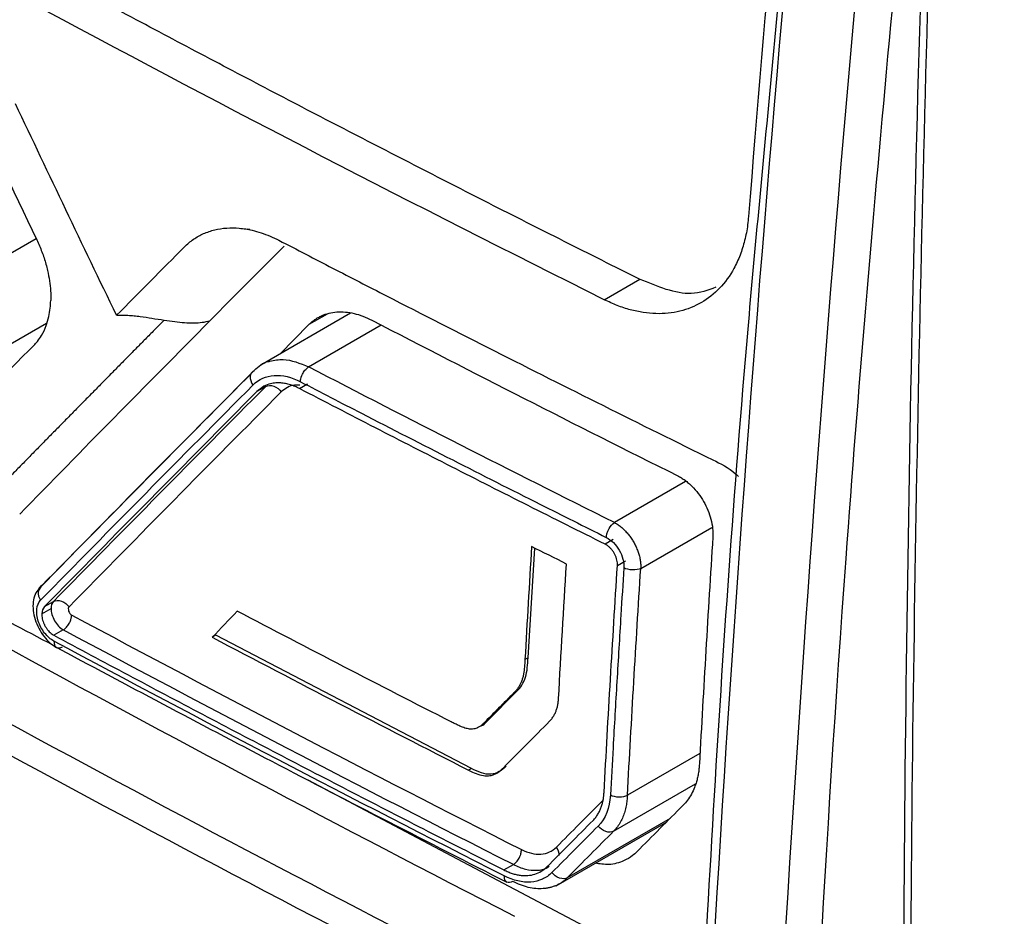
# Model space of a CAD drawing. Header units: millimetres. Extents: x 156812 to 157936, y 112087 to 113571.
# Tile 182 of 204: x 157730 to 157750, y 113280 to 113298. Entities that reach past the tile are written whole.
import ezdxf

# ---------------------------------------------------------------- set-up
doc = ezdxf.new("R2010")
doc.units = ezdxf.units.MM

msp = doc.modelspace()

# ---------------------------------------------------------------- linework, layer by layer
at = {"color": 7, "linetype": 'Continuous', "lineweight": 25}
for p, q in [((157746.447, 113310.513), (157745.186, 113296.916)), ((157734.767, 113294.202), (157734.709, 113294.21)), ((157730.484, 113294.017), (157729.263, 113293.313)), ((157741.871, 113292.797), (157742.583, 113293.208)), ((157736.784, 113292.525), (157734.985, 113291.487)), ((157736.318, 113292.51), (157735.95, 113292.297)), ((157730.691, 113292.323), (157729.251, 113291.491)), ((157735.368, 113291.708), (157735.95, 113292.297)), ((157735.945, 113291.45), (157737.401, 113292.29)), ((157735.761, 113291.015), (157735.924, 113291.111)), ((157735.085, 113291.059), (157734.908, 113290.957)), ((157743.501, 113289.153), (157742.075, 113288.33)), ((157742.604, 113287.41), (157744.029, 113288.233)), ((157742.054, 113287.991), (157741.89, 113287.895)), ((157740.346, 113285.62), (157740.479, 113287.817)), ((157742.136, 113287.467), (157742.301, 113287.562)), ((157730.518, 113286.939), (157730.595, 113287.067)), ((157730.65, 113286.644), (157730.826, 113286.746)), ((157730.595, 113286.5), (157730.779, 113286.606)), ((157731.025, 113286.177), (157730.837, 113286.069)), ((157734.085, 113286.07), (157734.013, 113286.029)), ((157739.21, 113283.398), (157734.085, 113286.07)), ((157740.346, 113285.62), (157740.282, 113285.583)), ((157739.515, 113284.341), (157740.117, 113284.946)), ((157740.117, 113284.946), (157740.055, 113284.909)), ((157739.515, 113284.341), (157739.451, 113284.304)), ((157743.792, 113283.702), (157742.336, 113282.862)), ((157739.21, 113283.398), (157739.153, 113283.365)), ((157735.927, 113283.172), (157741.462, 113280.243)), ((157742.06, 113282.141), (157743.703, 113283.09)), ((157743.191, 113282.398), (157741.132, 113281.209)), ((157740.907, 113281.048), (157743.119, 113282.325)), ((157739.861, 113281.365), (157740.051, 113281.472))]:
    msp.add_line(p, q, dxfattribs=at)
for points, knots in [([(157750.8, 113343.155), (157750.175, 113334.451), (157748.921, 113316.979), (157748.061, 113291.251), (157747.882, 113265.836), (157748.448, 113249.303), (157748.731, 113241.036)], [0, 0, 0, 0, 0.2486259, 0.4990839, 0.749542, 1, 1, 1, 1]), ([(157749.493, 113326.681), (157749.412, 113325.46), (157749.024, 113319.615), (157748.551, 113309.256), (157748.082, 113295.613), (157747.854, 113282.1), (157747.845, 113268.71), (157748.058, 113255.686), (157748.354, 113246.559), (157748.559, 113241.84), (157748.585, 113241.24)], [0, 0, 0, 0, 0.041575, 0.199069, 0.356563, 0.514057, 0.671552, 0.829047, 0.978253, 1, 1, 1, 1]), ([(157683.352, 113320.91), (157683.344, 113320.122), (157683.328, 113318.545), (157683.314, 113316.185), (157683.306, 113313.829), (157683.305, 113311.477), (157683.311, 113309.129), (157683.324, 113306.784), (157683.343, 113304.444), (157683.37, 113302.108), (157683.404, 113299.776), (157683.46, 113296.527), (157683.563, 113291.885), (157683.706, 113287.059), (157683.852, 113282.982), (157683.937, 113280.828), (157683.998, 113279.406), (157684.021, 113278.808), (157684.047, 113278.331), (157684.083, 113277.965), (157684.132, 113277.597), (157684.216, 113277.094), (157684.356, 113276.451), (157684.542, 113275.795), (157684.716, 113275.266), (157684.858, 113274.871), (157685.015, 113274.471), (157685.2, 113274.037), (157685.407, 113273.564), (157685.625, 113273.062), (157685.843, 113272.562), (157686.061, 113272.062), (157686.278, 113271.563), (157686.496, 113271.065), (157686.714, 113270.568), (157686.931, 113270.072), (157687.149, 113269.576), (157687.366, 113269.082), (157687.583, 113268.588), (157687.8, 113268.095), (157688.017, 113267.603), (157688.233, 113267.111), (157688.45, 113266.621), (157688.666, 113266.131), (157688.882, 113265.642), (157689.099, 113265.154), (157689.315, 113264.667), (157689.531, 113264.181), (157689.746, 113263.695), (157689.962, 113263.21), (157690.177, 113262.727), (157690.393, 113262.244), (157690.608, 113261.761), (157690.909, 113261.088), (157691.296, 113260.221), (157691.773, 113259.16), (157692.131, 113258.359), (157692.374, 113257.825), (157692.5, 113257.562), (157692.65, 113257.261), (157692.829, 113256.919), (157693.115, 113256.405), (157693.499, 113255.769), (157694.16, 113254.782), (157695.072, 113253.612), (157696.263, 113252.366), (157697.305, 113251.485), (157698.043, 113250.967), (157698.466, 113250.699), (157701.886, 113248.723), (157708.78, 113244.744), (157716.692, 113240.176), (157722.521, 113236.811), (157725.899, 113234.861), (157729.288, 113232.904), (157732.688, 113230.941), (157736.1, 113228.973), (157738.483, 113227.592), (157739.835, 113226.816), (157740.253, 113226.6), (157740.976, 113226.277), (157741.975, 113225.983), (157743.083, 113225.906), (157743.898, 113226.082), (157744.471, 113226.358), (157744.794, 113226.586), (157745.03, 113226.8), (157745.194, 113226.974), (157745.347, 113227.168), (157745.502, 113227.397), (157745.665, 113227.652), (157745.835, 113227.915), (157746, 113228.169), (157746.159, 113228.414), (157746.312, 113228.65), (157746.459, 113228.878), (157746.698, 113229.246), (157747.032, 113229.76), (157747.466, 113230.426), (157747.905, 113231.099), (157748.35, 113231.779), (157748.801, 113232.467), (157749.257, 113233.162), (157749.719, 113233.864), (157750.187, 113234.574), (157750.659, 113235.292), (157751.019, 113235.826), (157751.251, 113236.19), (157751.353, 113236.378), (157751.448, 113236.573), (157751.534, 113236.776), (157751.611, 113236.987), (157751.68, 113237.207), (157751.741, 113237.434), (157751.793, 113237.67), (157751.836, 113237.913), (157751.874, 113238.186), (157751.903, 113238.489), (157751.92, 113238.82), (157751.923, 113239.165), (157751.91, 113239.56), (157751.89, 113240.003), (157751.87, 113240.48), (157751.826, 113241.505), (157751.743, 113243.577), (157751.607, 113247.32), (157751.453, 113252.38), (157751.33, 113257.791), (157751.249, 113262.929), (157751.202, 113267.602), (157751.184, 113272.292), (157751.191, 113276.997), (157751.22, 113280.147), (157751.234, 113281.722)], [0, 0, 0, 0, 0.012516, 0.025033, 0.037549, 0.050066, 0.062582, 0.075098, 0.087615, 0.100131, 0.112648, 0.125164, 0.152545, 0.187742, 0.203596, 0.219038, 0.222974, 0.226863, 0.228861, 0.230753, 0.232681, 0.234614, 0.23849, 0.242367, 0.244318, 0.246265, 0.248143, 0.250167, 0.252617, 0.255065, 0.257508, 0.259949, 0.262385, 0.264819, 0.267248, 0.269675, 0.272098, 0.274517, 0.276933, 0.279345, 0.281754, 0.28416, 0.286562, 0.288961, 0.291356, 0.293747, 0.296136, 0.29852, 0.300902, 0.303279, 0.305654, 0.308024, 0.310392, 0.312756, 0.317949, 0.323165, 0.328403, 0.329758, 0.331054, 0.332293, 0.33422, 0.336154, 0.340029, 0.343905, 0.351632, 0.359384, 0.367106, 0.370978, 0.372929, 0.374885, 0.434032, 0.500067, 0.520759, 0.541519, 0.562349, 0.583247, 0.604214, 0.62525, 0.627202, 0.629142, 0.633002, 0.640742, 0.648473, 0.656221, 0.660086, 0.663953, 0.66589, 0.667824, 0.669676, 0.671729, 0.674214, 0.676615, 0.678933, 0.681168, 0.68332, 0.685389, 0.687375, 0.693367, 0.699418, 0.705528, 0.711697, 0.717926, 0.724214, 0.730561, 0.736967, 0.743433, 0.749958, 0.751528, 0.753088, 0.75464, 0.756187, 0.757731, 0.759272, 0.760814, 0.762358, 0.763905, 0.765459, 0.767408, 0.769356, 0.771221, 0.773256, 0.775863, 0.77847, 0.781077, 0.792644, 0.812357, 0.842141, 0.874902, 0.899921, 0.924941, 0.949961, 0.97498, 1, 1, 1, 1]), ([(157734.791, 113260.188), (157734.769, 113260.177), (157734.57, 113260.083), (157733.985, 113260.087), (157733.025, 113260.469), (157731.935, 113261.151), (157730.349, 113262.048), (157727.622, 113263.634), (157722.624, 113266.516), (157715.026, 113270.874), (157708.6, 113274.697), (157704.481, 113276.962), (157703.714, 113277.763), (157702.99, 113278.74), (157702.384, 113280.238), (157701.791, 113282.024), (157700.895, 113284.578), (157698.842, 113290.561), (157696.787, 113296.376), (157695.117, 113301.514), (157695.191, 113302.9), (157695.26, 113304.235), (157695.397, 113306.834), (157695.516, 113308.983), (157695.611, 113310.692)], [0, 0, 0, 0, 0.0015193, 0.01352, 0.032476, 0.0517162, 0.0708887, 0.1158128, 0.1950975, 0.3336899, 0.5142936, 0.5362031, 0.5469805, 0.5577466, 0.581858, 0.6059501, 0.6296088, 0.6840526, 0.8450412, 0.8651428, 0.8851999, 0.9050441, 0.9245211, 1, 1, 1, 1]), ([(157698.139, 113307.674), (157698.138, 113307.646), (157698.107, 113307.038), (157698.023, 113305.526), (157697.991, 113303.656), (157697.813, 113301.958), (157698.332, 113300.421), (157698.96, 113298.403), (157700.112, 113294.812), (157701.573, 113290.272), (157703.009, 113285.865), (157703.923, 113283.103), (157704.407, 113281.613), (157704.878, 113280.828), (157705.449, 113280.094), (157706.317, 113279.532), (157707.282, 113278.938), (157708.113, 113278.423), (157709.205, 113277.751), (157711.116, 113276.582), (157714.825, 113274.348), (157720.996, 113270.729), (157726.929, 113267.396), (157731.004, 113265.179), (157732.06, 113264.61), (157732.562, 113264.338), (157733.284, 113263.962), (157734.045, 113263.502), (157734.738, 113263.265), (157735.216, 113263.245), (157735.894, 113263.423), (157736.446, 113264.274), (157737.182, 113265.211), (157738.179, 113266.545), (157739.513, 113268.302), (157741.122, 113270.426), (157742.5, 113272.237), (157743.304, 113273.288), (157743.595, 113273.669)], [0, 0, 0, 0, 0.001078, 0.023413, 0.058412, 0.072833, 0.09016, 0.109368, 0.142977, 0.213404, 0.266284, 0.294835, 0.309525, 0.316935, 0.324406, 0.340522, 0.357263, 0.370639, 0.379874, 0.408895, 0.460716, 0.553248, 0.693456, 0.728512, 0.734355, 0.740198, 0.750728, 0.766232, 0.773773, 0.781184, 0.788496, 0.808706, 0.828453, 0.847529, 0.889836, 0.936118, 0.976919, 1, 1, 1, 1]), ([(157748.529, 113307.81), (157747.865, 113301.048), (157746.637, 113288.537), (157746.013, 113276.313), (157745.726, 113270.696)], [0, 0, 0, 0, 0.5405012, 1, 1, 1, 1]), ([(157735.548, 113263.696), (157735.282, 113263.769), (157734.717, 113263.923), (157733.844, 113264.453), (157732.538, 113265.132), (157730.277, 113266.372), (157726.101, 113268.662), (157719.604, 113272.343), (157712.919, 113276.327), (157708.183, 113279.197), (157706.14, 113280.516), (157705.51, 113281.338), (157704.991, 113282.278), (157704.629, 113283.553), (157702.93, 113288.569), (157701.127, 113294.13), (157699.415, 113299.704), (157698.796, 113301.467), (157698.57, 113302.495), (157698.675, 113303.839), (157698.716, 113304.986), (157698.748, 113305.905)], [0, 0, 0, 0, 0.015847, 0.033582, 0.051317, 0.09312, 0.167764, 0.301048, 0.487458, 0.580675, 0.603696, 0.615128, 0.626555, 0.649772, 0.67308, 0.859539, 0.906154, 0.929462, 0.941094, 0.952786, 1, 1, 1, 1]), ([(157742.582, 113293.208), (157742.077, 113293.46), (157741.066, 113293.966), (157739.559, 113294.729), (157738.057, 113295.496), (157736.562, 113296.267), (157735.074, 113297.042), (157733.592, 113297.822), (157732.117, 113298.606), (157730.648, 113299.393), (157729.187, 113300.185), (157727.731, 113300.982), (157726.283, 113301.782), (157724.841, 113302.586), (157723.405, 113303.395), (157721.976, 113304.208), (157721.029, 113304.753), (157720.556, 113305.026)], [0, 0, 0, 0, 0.066676, 0.133344, 0.200005, 0.266661, 0.333314, 0.399964, 0.466615, 0.533267, 0.599921, 0.666581, 0.733246, 0.799919, 0.866601, 0.933294, 1, 1, 1, 1]), ([(157708.326, 113298.98), (157710.139, 113297.827), (157716.248, 113293.946), (157723.773, 113289.579), (157729.659, 113286.485), (157730.822, 113285.873)], [0, 0, 0, 0, 0.253089, 0.85236, 1, 1, 1, 1]), ([(157733.047, 113292.387), (157732.988, 113292.327), (157732.87, 113292.208), (157732.694, 113292.03), (157732.517, 113291.852), (157732.341, 113291.673), (157732.165, 113291.495), (157731.99, 113291.318), (157731.814, 113291.14), (157731.639, 113290.962), (157731.464, 113290.784), (157731.289, 113290.607), (157731.115, 113290.43), (157730.941, 113290.253), (157730.766, 113290.076), (157730.593, 113289.899), (157730.419, 113289.722), (157730.246, 113289.545), (157730.072, 113289.369), (157729.899, 113289.192), (157729.727, 113289.016), (157729.554, 113288.84), (157729.383, 113288.663), (157729.208, 113288.491), (157729.017, 113288.348), (157728.809, 113288.236), (157728.586, 113288.154), (157728.35, 113288.104), (157728.103, 113288.085), (157727.847, 113288.098), (157727.583, 113288.142), (157727.313, 113288.217), (157727.039, 113288.324), (157726.763, 113288.464), (157726.487, 113288.618), (157726.211, 113288.771), (157725.936, 113288.924), (157725.66, 113289.077), (157725.385, 113289.23), (157725.11, 113289.384), (157724.835, 113289.537), (157724.56, 113289.691), (157724.286, 113289.845), (157724.011, 113289.999), (157723.738, 113290.153), (157723.464, 113290.307), (157723.19, 113290.462), (157722.917, 113290.616), (157722.644, 113290.771), (157722.371, 113290.926), (157722.099, 113291.08), (157721.826, 113291.236), (157721.554, 113291.391), (157721.283, 113291.546), (157721.011, 113291.702), (157720.74, 113291.857), (157720.469, 113292.013), (157720.198, 113292.169), (157719.927, 113292.325), (157719.657, 113292.481), (157719.386, 113292.637), (157719.116, 113292.794), (157718.847, 113292.95), (157718.577, 113293.107), (157718.308, 113293.264), (157718.039, 113293.421), (157717.77, 113293.578), (157717.502, 113293.735), (157717.233, 113293.893), (157716.965, 113294.05), (157716.697, 113294.208), (157716.43, 113294.365), (157716.163, 113294.523), (157715.895, 113294.681), (157715.629, 113294.84), (157715.362, 113294.998), (157715.095, 113295.156), (157714.829, 113295.315), (157714.563, 113295.474), (157714.298, 113295.633), (157714.032, 113295.792), (157713.767, 113295.951), (157713.502, 113296.11), (157713.237, 113296.269), (157712.973, 113296.428), (157712.712, 113296.609), (157712.456, 113296.817), (157712.292, 113296.976), (157712.21, 113297.055)], [0, 0, 0, 0, 0.01165, 0.023301, 0.034951, 0.046601, 0.058251, 0.069901, 0.081551, 0.093201, 0.104852, 0.116502, 0.128152, 0.139802, 0.151452, 0.163102, 0.174753, 0.186403, 0.198054, 0.209704, 0.221355, 0.233006, 0.244656, 0.256281, 0.267837, 0.279343, 0.290817, 0.302273, 0.313722, 0.325173, 0.336639, 0.348131, 0.359669, 0.371272, 0.382921, 0.394572, 0.406223, 0.417874, 0.429525, 0.441175, 0.452826, 0.464476, 0.476126, 0.487776, 0.499427, 0.511077, 0.522727, 0.534377, 0.546027, 0.557677, 0.569326, 0.580976, 0.592626, 0.604276, 0.615926, 0.627575, 0.639225, 0.650875, 0.662524, 0.674174, 0.685824, 0.697473, 0.709123, 0.720773, 0.732422, 0.744072, 0.755722, 0.767372, 0.779022, 0.790672, 0.802322, 0.813972, 0.825622, 0.837272, 0.848922, 0.860572, 0.872223, 0.883873, 0.895524, 0.907174, 0.918825, 0.930476, 0.942127, 0.953778, 0.965418, 0.976998, 0.988518, 1, 1, 1, 1]), ([(157745.186, 113296.916), (157745.036, 113295.343), (157744.263, 113287.265), (157743.87, 113279.366), (157743.553, 113273.003)], [0, 0, 0, 0, 0.194662, 1, 1, 1, 1]), ([(157744.765, 113294.468), (157744.76, 113294.412), (157744.749, 113294.3), (157744.723, 113294.139), (157744.689, 113293.983), (157744.647, 113293.834), (157744.597, 113293.69), (157744.539, 113293.553), (157744.419, 113293.314), (157744.2, 113293.009), (157743.831, 113292.72), (157743.398, 113292.545), (157742.994, 113292.505), (157742.655, 113292.535), (157742.396, 113292.59), (157742.133, 113292.674), (157741.958, 113292.756), (157741.871, 113292.797)], [0, 0, 0, 0, 0.0359871, 0.0717054, 0.1072664, 0.1427834, 0.1783699, 0.2141387, 0.2502011, 0.3749996, 0.4998363, 0.6246358, 0.7493351, 0.8123746, 0.8747546, 0.9370908, 1, 1, 1, 1]), ([(157733.456, 113293.857), (157733.484, 113293.884), (157733.541, 113293.939), (157733.635, 113294.009), (157733.734, 113294.071), (157733.873, 113294.14), (157734.059, 113294.204), (157734.299, 113294.24), (157734.551, 113294.237), (157734.784, 113294.2), (157734.991, 113294.141), (157735.17, 113294.075), (157735.29, 113294.017), (157735.35, 113293.988)], [0, 0, 0, 0, 0.062136, 0.124243, 0.186553, 0.249291, 0.374385, 0.499459, 0.62426, 0.749282, 0.833074, 0.916474, 1, 1, 1, 1]), ([(157730.493, 113293.998), (157730.512, 113293.958), (157730.549, 113293.878), (157730.597, 113293.756), (157730.641, 113293.633), (157730.678, 113293.508), (157730.717, 113293.354), (157730.752, 113293.175), (157730.775, 113292.973), (157730.774, 113292.846), (157730.774, 113292.782)], [0, 0, 0, 0, 0.099134, 0.198258, 0.297828, 0.398293, 0.500091, 0.668737, 0.834683, 1, 1, 1, 1]), ([(157735.35, 113293.988), (157735.529, 113293.897), (157735.708, 113293.802), (157736.066, 113293.616), (157736.605, 113293.338), (157737.864, 113292.689), (157740.393, 113291.4), (157742.582, 113290.308), (157744.049, 113289.586)], [0, 0, 0, 0, 0.0625, 0.0625, 0.125, 0.25, 0.5, 1, 1, 1, 1]), ([(157744.112, 113293.045), (157743.951, 113292.987), (157743.495, 113292.825), (157742.941, 113293.06), (157742.582, 113293.212)], [0, 0, 0, 0, 0.35206, 1, 1, 1, 1]), ([(157730.452, 113291.901), (157730.471, 113291.921), (157730.521, 113291.975), (157730.604, 113292.095), (157730.682, 113292.261), (157730.736, 113292.449), (157730.765, 113292.619), (157730.771, 113292.731), (157730.774, 113292.782)], [0, 0, 0, 0, 0.096183, 0.262696, 0.500666, 0.692109, 0.85864, 1, 1, 1, 1]), ([(157732.093, 113292.484), (157732.13, 113292.486), (157732.206, 113292.49), (157732.323, 113292.486), (157732.445, 113292.476), (157732.605, 113292.457), (157732.806, 113292.426), (157732.965, 113292.4), (157733.047, 113292.387)], [0, 0, 0, 0, 0.119367, 0.242698, 0.369699, 0.49989, 0.744082, 1, 1, 1, 1]), ([(157735.95, 113292.298), (157735.969, 113292.316), (157736.008, 113292.352), (157736.07, 113292.4), (157736.135, 113292.441), (157736.228, 113292.488), (157736.352, 113292.531), (157736.512, 113292.556), (157736.68, 113292.554), (157736.855, 113292.525), (157737.034, 113292.472), (157737.153, 113292.414), (157737.213, 113292.386)], [0, 0, 0, 0, 0.062508, 0.124793, 0.187078, 0.249586, 0.374684, 0.49977, 0.624744, 0.749691, 0.874869, 1, 1, 1, 1]), ([(157733.047, 113292.387), (157733.118, 113292.376), (157733.255, 113292.356), (157733.454, 113292.336), (157733.639, 113292.33), (157733.808, 113292.339), (157733.912, 113292.362), (157733.962, 113292.372)], [0, 0, 0, 0, 0.229432, 0.445, 0.645236, 0.82994, 1, 1, 1, 1]), ([(157734.854, 113291.38), (157734.938, 113291.46), (157735.031, 113291.547), (157735.158, 113291.561), (157735.169, 113291.563)], [0, 0, 0, 0, 0.914665, 1, 1, 1, 1]), ([(157735.169, 113291.563), (157735.256, 113291.582), (157735.493, 113291.635), (157735.77, 113291.521), (157735.945, 113291.45)], [0, 0, 0, 0, 0.369084, 1, 1, 1, 1]), ([(157734.819, 113291.342), (157734.165, 113290.683), (157732.719, 113289.227), (157731.307, 113287.789), (157730.534, 113287.002)], [0, 0, 0, 0, 0.452481, 1, 1, 1, 1]), ([(157734.799, 113291.325), (157734.013, 113290.533), (157732.596, 113289.105), (157731.212, 113287.696), (157730.595, 113287.067)], [0, 0, 0, 0, 0.554297, 1, 1, 1, 1]), ([(157734.831, 113291.088), (157734.797, 113291.135), (157734.773, 113291.199), (157734.782, 113291.313), (157734.814, 113291.358), (157734.853, 113291.38)], [0, 0, 0, 0, 0.5, 0.5, 1, 1, 1, 1]), ([(157734.831, 113291.088), (157734.943, 113291.2), (157735.09, 113291.267), (157735.418, 113291.29), (157735.6, 113291.246), (157735.78, 113291.153)], [0, 0, 0, 0, 0.5, 0.5, 1, 1, 1, 1]), ([(157735.78, 113291.153), (157735.781, 113291.166), (157735.784, 113291.192), (157735.791, 113291.229), (157735.807, 113291.273), (157735.834, 113291.331), (157735.884, 113291.402), (157735.925, 113291.434), (157735.945, 113291.45)], [0, 0, 0, 0, 0.1173908, 0.2411142, 0.3166808, 0.5006979, 0.7593157, 1, 1, 1, 1]), ([(157735.761, 113291.015), (157735.731, 113291.03), (157735.67, 113291.06), (157735.577, 113291.093), (157735.482, 113291.117), (157735.384, 113291.13), (157735.283, 113291.13), (157735.168, 113291.112), (157735.034, 113291.064), (157734.953, 113290.995), (157734.908, 113290.957)], [0, 0, 0, 0, 0.092194, 0.188295, 0.288304, 0.392224, 0.500057, 0.624916, 0.791585, 1, 1, 1, 1]), ([(157735.085, 113291.059), (157735.124, 113291.081), (157735.185, 113291.086), (157735.306, 113291.044), (157735.363, 113290.998), (157735.397, 113290.95)], [0, 0, 0, 0, 0.5, 0.5, 1, 1, 1, 1]), ([(157735.767, 113291.082), (157735.732, 113291.085), (157735.586, 113291.097), (157735.479, 113291.014), (157735.397, 113290.95)], [0, 0, 0, 0, 0.242312, 1, 1, 1, 1]), ([(157735.78, 113291.153), (157736.187, 113290.942), (157737.202, 113290.417), (157738.805, 113289.597), (157740.443, 113288.767), (157741.473, 113288.252), (157741.914, 113288.031)], [0, 0, 0, 0, 0.200606, 0.500002, 0.786083, 1, 1, 1, 1]), ([(157741.89, 113287.895), (157741.375, 113288.153), (157740.346, 113288.668), (157738.811, 113289.446), (157737.282, 113290.228), (157736.268, 113290.753), (157735.761, 113291.015)], [0, 0, 0, 0, 0.250023, 0.500027, 0.750017, 1, 1, 1, 1]), ([(157744.049, 113289.586), (157744.206, 113289.51), (157744.385, 113289.423), (157744.546, 113289.273), (157744.566, 113289.255)], [0, 0, 0, 0, 0.879148, 1, 1, 1, 1]), ([(157743.345, 113289.267), (157743.37, 113289.254), (157743.419, 113289.227), (157743.492, 113289.178), (157743.563, 113289.122), (157743.654, 113289.038), (157743.761, 113288.917), (157743.869, 113288.754), (157743.956, 113288.577), (157744.016, 113288.395), (157744.052, 113288.212), (157744.051, 113288.098), (157744.05, 113288.041)], [0, 0, 0, 0, 0.062914, 0.12519, 0.187442, 0.250282, 0.375152, 0.500025, 0.623877, 0.749257, 0.875243, 1, 1, 1, 1]), ([(157741.914, 113288.031), (157741.914, 113288.041), (157741.916, 113288.06), (157741.921, 113288.091), (157741.93, 113288.123), (157741.945, 113288.164), (157741.985, 113288.247), (157742.037, 113288.295), (157742.075, 113288.33)], [0, 0, 0, 0, 0.0883422, 0.1805574, 0.2704005, 0.3732368, 0.5379139, 1, 1, 1, 1]), ([(157742.075, 113288.33), (157742.097, 113288.317), (157742.142, 113288.292), (157742.207, 113288.243), (157742.27, 113288.187), (157742.33, 113288.124), (157742.386, 113288.055), (157742.437, 113287.98), (157742.482, 113287.902), (157742.521, 113287.82), (157742.554, 113287.737), (157742.579, 113287.653), (157742.596, 113287.569), (157742.605, 113287.488), (157742.605, 113287.436), (157742.604, 113287.41)], [0, 0, 0, 0, 0.076591, 0.153221, 0.229894, 0.306615, 0.383388, 0.460219, 0.53711, 0.614068, 0.691096, 0.768199, 0.845381, 0.922646, 1, 1, 1, 1]), ([(157741.914, 113288.031), (157741.963, 113288.005), (157742.011, 113287.971), (157742.1, 113287.883), (157742.14, 113287.83), (157742.206, 113287.717), (157742.23, 113287.656), (157742.254, 113287.565), (157742.26, 113287.535), (157742.266, 113287.476), (157742.265, 113287.448), (157742.265, 113287.42)], [0, 0, 0, 0, 0.25, 0.25, 0.5, 0.5, 0.75, 0.75, 0.875, 0.875, 1, 1, 1, 1]), ([(157742.136, 113287.467), (157742.136, 113287.485), (157742.137, 113287.52), (157742.127, 113287.576), (157742.111, 113287.633), (157742.086, 113287.689), (157742.056, 113287.742), (157742.02, 113287.791), (157741.979, 113287.833), (157741.936, 113287.87), (157741.905, 113287.887), (157741.89, 113287.895)], [0, 0, 0, 0, 0.111901, 0.223534, 0.33493, 0.446118, 0.557128, 0.667991, 0.778737, 0.889397, 1, 1, 1, 1]), ([(157741.868, 113282.919), (157741.91, 113283.675), (157741.994, 113285.189), (157742.089, 113286.707), (157742.136, 113287.467)], [0, 0, 0, 0, 0.4998771, 1, 1, 1, 1]), ([(157742.265, 113287.42), (157742.245, 113287.105), (157742.197, 113286.345), (157742.125, 113285.144), (157742.055, 113283.943), (157742.014, 113283.186), (157741.996, 113282.869)], [0, 0, 0, 0, 0.2074181, 0.4999987, 0.7908361, 1, 1, 1, 1]), ([(157742.604, 113287.411), (157742.564, 113287.391), (157742.502, 113287.378), (157742.372, 113287.381), (157742.308, 113287.398), (157742.265, 113287.419)], [0, 0, 0, 0, 0.5, 0.5, 1, 1, 1, 1]), ([(157730.534, 113287.002), (157730.506, 113286.966), (157730.452, 113286.895), (157730.416, 113286.742), (157730.416, 113286.569), (157730.456, 113286.386), (157730.531, 113286.207), (157730.633, 113286.045), (157730.756, 113285.911), (157730.845, 113285.854), (157730.889, 113285.826)], [0, 0, 0, 0, 0.127694, 0.254418, 0.380544, 0.505891, 0.630983, 0.755058, 0.878007, 1, 1, 1, 1]), ([(157730.595, 113287.067), (157730.555, 113287.045), (157730.523, 113286.999), (157730.513, 113286.884), (157730.536, 113286.82), (157730.57, 113286.773)], [0, 0, 0, 0, 0.5, 0.5, 1, 1, 1, 1]), ([(157730.838, 113285.952), (157730.772, 113285.988), (157730.706, 113286.045), (157730.596, 113286.185), (157730.552, 113286.268), (157730.497, 113286.436), (157730.487, 113286.521), (157730.502, 113286.668), (157730.529, 113286.73), (157730.57, 113286.773)], [0, 0, 0, 0, 0.25, 0.25, 0.5, 0.5, 0.75, 0.75, 1, 1, 1, 1]), ([(157730.826, 113286.746), (157730.866, 113286.768), (157730.927, 113286.775), (157731.05, 113286.733), (157731.107, 113286.687), (157731.141, 113286.639)], [0, 0, 0, 0, 0.5, 0.5, 1, 1, 1, 1]), ([(157730.779, 113286.606), (157730.778, 113286.531), (157730.804, 113286.441), (157730.895, 113286.283), (157730.958, 113286.214), (157731.025, 113286.177)], [0, 0, 0, 0, 0.5, 0.5, 1, 1, 1, 1]), ([(157731.141, 113286.639), (157731.124, 113286.622), (157731.121, 113286.589), (157731.143, 113286.521), (157731.167, 113286.49), (157731.194, 113286.476)], [0, 0, 0, 0, 0.5, 0.5, 1, 1, 1, 1]), ([(157730.595, 113286.5), (157730.595, 113286.484), (157730.595, 113286.451), (157730.603, 113286.399), (157730.618, 113286.346), (157730.638, 113286.295), (157730.664, 113286.246), (157730.693, 113286.2), (157730.726, 113286.158), (157730.762, 113286.122), (157730.799, 113286.092), (157730.825, 113286.077), (157730.837, 113286.069)], [0, 0, 0, 0, 0.105264, 0.209337, 0.312227, 0.41394, 0.514486, 0.613872, 0.712107, 0.809201, 0.905162, 1, 1, 1, 1]), ([(157731.025, 113286.177), (157731.036, 113286.184), (157731.058, 113286.2), (157731.09, 113286.231), (157731.118, 113286.267), (157731.142, 113286.304), (157731.16, 113286.341), (157731.174, 113286.376), (157731.183, 113286.407), (157731.189, 113286.434), (157731.193, 113286.456), (157731.194, 113286.47), (157731.194, 113286.476)], [0, 0, 0, 0, 0.129269, 0.257759, 0.382341, 0.500281, 0.609505, 0.708692, 0.797231, 0.875059, 0.942467, 1, 1, 1, 1]), ([(157730.837, 113286.069), (157731.332, 113285.804), (157732.323, 113285.275), (157733.817, 113284.485), (157735.318, 113283.699), (157736.826, 113282.917), (157738.339, 113282.138), (157739.354, 113281.623), (157739.861, 113281.365)], [0, 0, 0, 0, 0.166549, 0.333141, 0.499778, 0.666465, 0.833204, 1, 1, 1, 1]), ([(157730.839, 113285.939), (157730.842, 113285.915), (157730.845, 113285.878), (157730.866, 113285.843), (157730.881, 113285.832), (157730.889, 113285.826)], [0, 0, 0, 0, 0.4834624, 0.742666, 1, 1, 1, 1]), ([(157730.834, 113285.856), (157732.287, 113285.082), (157735.286, 113283.484), (157738.342, 113281.924), (157739.918, 113281.119)], [0, 0, 0, 0, 0.484376, 1, 1, 1, 1]), ([(157730.889, 113285.826), (157730.889, 113285.826), (157730.897, 113285.82), (157730.916, 113285.816), (157730.955, 113285.814), (157730.988, 113285.83), (157731.009, 113285.841)], [0, 0, 0, 0, 0.0065172, 0.2691984, 0.5256029, 1, 1, 1, 1]), ([(157740.117, 113284.946), (157740.155, 113284.983), (157740.191, 113285.024), (157740.251, 113285.118), (157740.275, 113285.171), (157740.329, 113285.347), (157740.338, 113285.484), (157740.346, 113285.62)], [0, 0, 0, 0, 0.25, 0.25, 0.5, 0.5, 1, 1, 1, 1]), ([(157740.282, 113285.583), (157740.279, 113285.533), (157740.274, 113285.435), (157740.261, 113285.342), (157740.254, 113285.297)], [0, 0, 0, 0, 0.5126856, 1, 1, 1, 1]), ([(157740.254, 113285.297), (157740.25, 113285.273), (157740.24, 113285.225), (157740.22, 113285.16), (157740.196, 113285.1), (157740.176, 113285.065), (157740.166, 113285.048)], [0, 0, 0, 0, 0.261698, 0.516199, 0.762502, 1, 1, 1, 1]), ([(157740.166, 113285.048), (157740.154, 113285.03), (157740.132, 113284.995), (157740.094, 113284.95), (157740.068, 113284.923), (157740.055, 113284.909)], [0, 0, 0, 0, 0.346534, 0.680058, 1, 1, 1, 1]), ([(157740.893, 113284.519), (157740.901, 113284.54), (157740.918, 113284.582), (157740.937, 113284.652), (157740.95, 113284.725), (157740.954, 113284.777), (157740.956, 113284.803)], [0, 0, 0, 0, 0.250336, 0.500438, 0.750324, 1, 1, 1, 1]), ([(157740.777, 113284.346), (157740.792, 113284.363), (157740.822, 113284.396), (157740.861, 113284.454), (157740.882, 113284.497), (157740.893, 113284.519)], [0, 0, 0, 0, 0.333434, 0.667225, 1, 1, 1, 1]), ([(157739.031, 113284.228), (157739.007, 113284.237), (157738.957, 113284.258), (157738.881, 113284.294), (157738.829, 113284.32), (157738.802, 113284.334)], [0, 0, 0, 0, 0.3199703, 0.6533892, 1, 1, 1, 1]), ([(157739.211, 113284.187), (157739.197, 113284.187), (157739.169, 113284.189), (157739.125, 113284.197), (157739.079, 113284.21), (157739.047, 113284.222), (157739.031, 113284.228)], [0, 0, 0, 0, 0.237894, 0.484172, 0.738637, 1, 1, 1, 1]), ([(157739.367, 113284.234), (157739.344, 113284.221), (157739.297, 113284.194), (157739.241, 113284.189), (157739.211, 113284.187)], [0, 0, 0, 0, 0.480187, 1, 1, 1, 1]), ([(157739.451, 113284.304), (157739.438, 113284.292), (157739.412, 113284.266), (157739.382, 113284.245), (157739.367, 113284.234)], [0, 0, 0, 0, 0.481301, 1, 1, 1, 1]), ([(157739.388, 113284.252), (157739.394, 113284.253), (157739.446, 113284.264), (157739.482, 113284.305), (157739.515, 113284.341)], [0, 0, 0, 0, 0.110708, 1, 1, 1, 1]), ([(157739.153, 113283.365), (157739.203, 113283.34), (157739.303, 113283.291), (157739.401, 113283.268), (157739.45, 113283.257)], [0, 0, 0, 0, 0.505938, 1, 1, 1, 1]), ([(157739.903, 113283.446), (157739.861, 113283.404), (157739.817, 113283.365), (157739.717, 113283.306), (157739.662, 113283.287), (157739.479, 113283.276), (157739.342, 113283.329), (157739.21, 113283.398)], [0, 0, 0, 0, 0.25, 0.25, 0.5, 0.5, 1, 1, 1, 1]), ([(157739.648, 113283.273), (157739.664, 113283.28), (157739.695, 113283.293), (157739.737, 113283.319), (157739.777, 113283.348), (157739.815, 113283.38), (157739.838, 113283.404), (157739.85, 113283.415)], [0, 0, 0, 0, 0.202916, 0.404522, 0.6049, 0.803641, 1, 1, 1, 1]), ([(157743.78, 113283.491), (157743.778, 113283.457), (157743.773, 113283.389), (157743.759, 113283.291), (157743.739, 113283.196), (157743.714, 113283.106), (157743.677, 113283), (157743.622, 113282.883), (157743.546, 113282.762), (157743.485, 113282.695), (157743.454, 113282.661)], [0, 0, 0, 0, 0.100101, 0.199674, 0.299089, 0.398723, 0.498945, 0.666193, 0.832631, 1, 1, 1, 1]), ([(157739.45, 113283.257), (157739.468, 113283.255), (157739.503, 113283.25), (157739.554, 113283.252), (157739.603, 113283.259), (157739.633, 113283.269), (157739.648, 113283.273)], [0, 0, 0, 0, 0.252479, 0.504038, 0.753551, 1, 1, 1, 1]), ([(157741.648, 113282.358), (157741.666, 113282.378), (157741.702, 113282.416), (157741.746, 113282.483), (157741.783, 113282.553), (157741.813, 113282.625), (157741.835, 113282.698), (157741.852, 113282.772), (157741.863, 113282.845), (157741.866, 113282.895), (157741.868, 113282.919)], [0, 0, 0, 0, 0.145643, 0.285387, 0.419231, 0.547177, 0.669226, 0.785379, 0.895636, 1, 1, 1, 1]), ([(157741.996, 113282.869), (157742.039, 113282.847), (157742.103, 113282.831), (157742.234, 113282.828), (157742.296, 113282.842), (157742.336, 113282.862)], [0, 0, 0, 0, 0.5, 0.5, 1, 1, 1, 1]), ([(157742.336, 113282.862), (157742.334, 113282.826), (157742.329, 113282.753), (157742.312, 113282.645), (157742.285, 113282.537), (157742.248, 113282.429), (157742.199, 113282.325), (157742.137, 113282.226), (157742.086, 113282.17), (157742.06, 113282.141)], [0, 0, 0, 0, 0.119635, 0.24701, 0.382124, 0.52498, 0.675577, 0.833917, 1, 1, 1, 1]), ([(157742.06, 113282.141), (157742.021, 113282.119), (157741.962, 113282.114), (157741.842, 113282.154), (157741.786, 113282.199), (157741.751, 113282.245)], [0, 0, 0, 0, 0.5, 0.5, 1, 1, 1, 1]), ([(157740.213, 113281.773), (157740.352, 113281.705), (157740.481, 113281.675), (157740.726, 113281.692), (157740.829, 113281.739), (157740.914, 113281.824)], [0, 0, 0, 0, 0.5, 0.5, 1, 1, 1, 1]), ([(157740.051, 113281.472), (157740.06, 113281.479), (157740.08, 113281.494), (157740.11, 113281.524), (157740.139, 113281.56), (157740.168, 113281.607), (157740.189, 113281.652), (157740.203, 113281.697), (157740.21, 113281.735), (157740.212, 113281.761), (157740.213, 113281.773)], [0, 0, 0, 0, 0.117254, 0.241002, 0.369496, 0.500504, 0.683504, 0.759792, 0.88319, 1, 1, 1, 1]), ([(157742.526, 113281.729), (157742.497, 113281.703), (157742.42, 113281.631), (157742.24, 113281.527), (157741.991, 113281.454), (157741.781, 113281.486), (157741.689, 113281.5)], [0, 0, 0, 0, 0.131785, 0.358893, 0.718209, 1, 1, 1, 1]), ([(157739.861, 113281.365), (157739.889, 113281.351), (157739.944, 113281.325), (157740.026, 113281.295), (157740.108, 113281.272), (157740.187, 113281.258), (157740.264, 113281.251), (157740.365, 113281.253), (157740.484, 113281.276), (157740.614, 113281.333), (157740.685, 113281.395), (157740.721, 113281.426)], [0, 0, 0, 0, 0.0848252, 0.1690897, 0.2527948, 0.3359419, 0.4185324, 0.5005677, 0.6671723, 0.8336497, 1, 1, 1, 1]), ([(157740.051, 113281.472), (157740.132, 113281.436), (157740.294, 113281.365), (157740.523, 113281.351), (157740.686, 113281.377), (157740.756, 113281.429), (157740.771, 113281.441)], [0, 0, 0, 0, 0.30843, 0.611015, 0.916788, 1, 1, 1, 1]), ([(157740.823, 113281.313), (157740.766, 113281.256), (157740.702, 113281.212), (157740.56, 113281.147), (157740.481, 113281.128), (157740.233, 113281.11), (157740.049, 113281.152), (157739.867, 113281.245)], [0, 0, 0, 0, 0.25, 0.25, 0.5, 0.5, 1, 1, 1, 1]), ([(157740.034, 113281.136), (157739.996, 113281.111), (157739.95, 113281.101), (157739.886, 113281.137), (157739.869, 113281.183), (157739.869, 113281.232)], [0, 0, 0, 0, 0.5, 0.5, 1, 1, 1, 1]), ([(157741.132, 113281.209), (157741.093, 113281.187), (157741.034, 113281.181), (157740.914, 113281.222), (157740.858, 113281.267), (157740.823, 113281.313)], [0, 0, 0, 0, 0.5, 0.5, 1, 1, 1, 1]), ([(157741.132, 113281.209), (157741.116, 113281.193), (157741.083, 113281.161), (157741.029, 113281.121), (157740.973, 113281.085), (157740.932, 113281.065), (157740.912, 113281.055)], [0, 0, 0, 0, 0.250011, 0.500015, 0.750011, 1, 1, 1, 1]), ([(157740.912, 113281.055), (157740.891, 113281.047), (157740.85, 113281.03), (157740.784, 113281.011), (157740.716, 113280.997), (157740.623, 113280.987), (157740.501, 113280.988), (157740.35, 113281.013), (157740.193, 113281.06), (157740.087, 113281.111), (157740.034, 113281.136)], [0, 0, 0, 0, 0.08328, 0.166558, 0.249834, 0.333107, 0.497335, 0.663224, 0.830777, 1, 1, 1, 1])]:
    msp.add_open_spline(points, degree=3, knots=knots, dxfattribs=at)
for points in [[(157747.404, 113320.177), (157746.316, 113311.52), (157745.436, 113302.945), (157744.765, 113294.468)], [(157746.594, 113310.316), (157745.227, 113297.628), (157744.277, 113285.119), (157743.7, 113272.802)], [(157745.02, 113270.72), (157745.591, 113283.452), (157746.558, 113296.391), (157747.973, 113309.52)], [(157741.871, 113292.797), (157734.284, 113296.58), (157726.935, 113300.523), (157719.846, 113304.616)], [(157729.033, 113297.073), (157729.517, 113296.047), (157730.004, 113295.021), (157730.493, 113293.998)], [(157732.093, 113292.484), (157731.412, 113293.894), (157730.737, 113295.307), (157730.067, 113296.722)], [(157732.093, 113292.484), (157732.545, 113292.94), (157732.999, 113293.398), (157733.456, 113293.857)], [(157735.451, 113293.872), (157734.952, 113293.37), (157734.456, 113292.871), (157733.962, 113292.372)], [(157733.962, 113292.372), (157732.673, 113291.071), (157731.403, 113289.781), (157730.151, 113288.5)], [(157737.213, 113292.386), (157739.24, 113291.335), (157741.284, 113290.295), (157743.345, 113289.267)], [(157730.452, 113291.901), (157729.807, 113291.246), (157729.167, 113290.593), (157728.531, 113289.944)], [(157742.075, 113288.33), (157740.014, 113289.358), (157737.971, 113290.398), (157735.945, 113291.45)], [(157730.57, 113286.773), (157731.968, 113288.199), (157733.388, 113289.637), (157734.831, 113291.088)], [(157734.908, 113290.957), (157733.471, 113289.512), (157732.052, 113288.074), (157730.65, 113286.644)], [(157730.826, 113286.746), (157732.229, 113288.177), (157733.649, 113289.614), (157735.085, 113291.059)], [(157735.397, 113290.95), (157733.955, 113289.501), (157732.537, 113288.064), (157731.141, 113286.639)], [(157744.05, 113288.041), (157743.953, 113286.521), (157743.863, 113285.004), (157743.78, 113283.491)], [(157740.415, 113287.849), (157740.369, 113287.093), (157740.325, 113286.337), (157740.282, 113285.583)], [(157741.114, 113287.498), (157740.881, 113287.615), (157740.648, 113287.732), (157740.415, 113287.849)], [(157740.956, 113284.803), (157741.006, 113285.7), (157741.059, 113286.599), (157741.114, 113287.498)], [(157742.336, 113282.862), (157742.419, 113284.374), (157742.508, 113285.891), (157742.604, 113287.41)], [(157730.826, 113286.746), (157730.796, 113286.714), (157730.78, 113286.665), (157730.779, 113286.606)], [(157730.65, 113286.644), (157730.617, 113286.611), (157730.598, 113286.56), (157730.595, 113286.5)], [(157734.512, 113286.553), (157734.345, 113286.378), (157734.179, 113286.203), (157734.013, 113286.029)], [(157738.802, 113284.334), (157737.364, 113285.068), (157735.934, 113285.808), (157734.512, 113286.553)], [(157731.194, 113286.476), (157734.162, 113284.885), (157737.169, 113283.317), (157740.213, 113281.773)], [(157740.051, 113281.472), (157737.004, 113283.016), (157733.996, 113284.584), (157731.025, 113286.177)], [(157739.867, 113281.245), (157736.82, 113282.789), (157733.81, 113284.359), (157730.838, 113285.952)], [(157730.838, 113285.952), (157730.838, 113285.948), (157730.839, 113285.944), (157730.839, 113285.939)], [(157734.013, 113286.029), (157735.714, 113285.133), (157737.427, 113284.245), (157739.153, 113283.365)], [(157729.752, 113285.906), (157733.143, 113284.052), (157736.585, 113282.228), (157740.076, 113280.436)], [(157738.919, 113279.564), (157735.429, 113281.357), (157731.988, 113283.18), (157728.598, 113285.035)], [(157740.055, 113284.909), (157739.853, 113284.707), (157739.652, 113284.506), (157739.451, 113284.304)], [(157728.323, 113284.556), (157731.717, 113282.7), (157735.16, 113280.875), (157738.654, 113279.081)], [(157739.85, 113283.415), (157740.158, 113283.725), (157740.467, 113284.035), (157740.777, 113284.346)], [(157741.996, 113282.869), (157741.982, 113282.61), (157741.896, 113282.391), (157741.751, 113282.245)], [(157740.914, 113281.824), (157741.222, 113282.133), (157741.531, 113282.444), (157741.841, 113282.755)], [(157743.454, 113282.661), (157743.143, 113282.35), (157742.834, 113282.039), (157742.526, 113281.729)], [(157740.721, 113281.426), (157741.029, 113281.736), (157741.338, 113282.047), (157741.648, 113282.358)], [(157741.751, 113282.245), (157741.441, 113281.934), (157741.131, 113281.623), (157740.823, 113281.313)], [(157741.132, 113281.209), (157741.44, 113281.519), (157741.749, 113281.83), (157742.06, 113282.141)], [(157740.97, 113281.653), (157740.974, 113281.711), (157740.949, 113281.776), (157740.914, 113281.824)], [(157739.869, 113281.232), (157739.868, 113281.236), (157739.868, 113281.24), (157739.867, 113281.245)], [(157722.587, 113280.543), (157726.142, 113278.514), (157729.753, 113276.516), (157733.419, 113274.551)]]:
    msp.add_open_spline(points, degree=3, dxfattribs=at)

doc.saveas('drawing.dxf')
